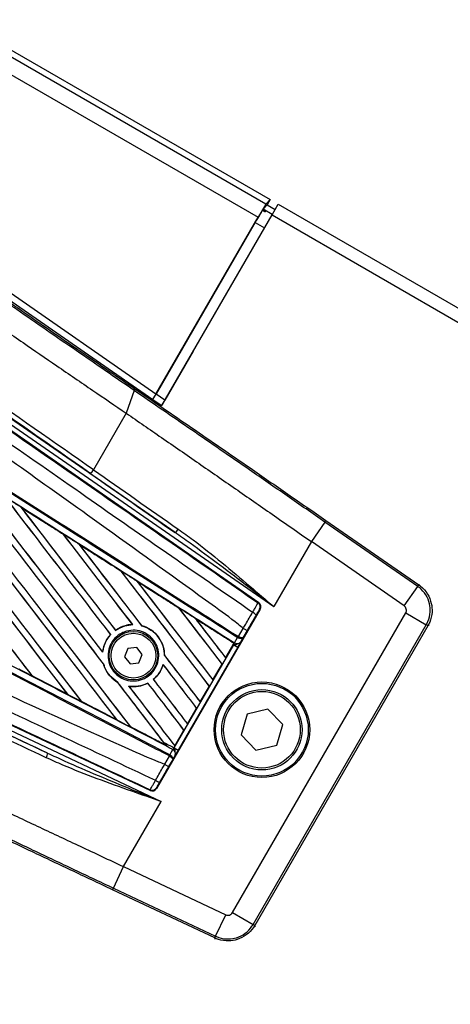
# Model space of a CAD drawing. Header units: millimetres. Extents: x 0 to 420, y 0 to 297.
# Tile 14 of 23: x 66.28 to 71.14, y 255.47 to 266.59. Entities that reach past the tile are written whole.
import ezdxf

# ---------------------------------------------------------------- set-up
doc = ezdxf.new("R2010")
doc.units = ezdxf.units.MM

msp = doc.modelspace()

# ---------------------------------------------------------------- linework, layer by layer
at = {"color": 7, "linetype": 'Continuous', "lineweight": 25}
for p, q in [((69.05968, 264.51042), (65.55579, 266.53339)), ((65.58938, 266.59158), (69.10782, 264.56021)), ((65.46866, 266.38249), (68.97128, 264.36025)), ((69.07292, 264.49978), (69.02653, 264.45179)), ((69.05968, 264.51042), (69.10782, 264.56021)), ((69.10782, 264.56021), (69.07292, 264.49978)), ((69.07292, 264.49978), (69.16315, 264.44768)), ((69.1283, 264.38732), (69.19804, 264.50812)), ((69.19804, 264.50812), (212.34401, 181.86275)), ((67.88494, 262.23376), (69.1283, 264.38732)), ((69.02419, 264.44884), (69.01883, 264.43955)), ((69.01883, 264.43955), (69.04929, 264.42196)), ((69.02419, 264.44884), (69.05465, 264.43125)), ((69.13077, 264.39161), (69.02653, 264.45179)), ((69.05465, 264.43125), (69.04929, 264.42196)), ((69.1283, 264.38732), (212.27427, 181.74196)), ((67.81899, 262.36441), (68.97128, 264.36025)), ((68.93814, 264.30162), (67.8201, 262.36512)), ((68.93814, 264.30162), (69.04365, 264.2407)), ((66.05941, 263.5002), (67.78351, 262.30415)), ((67.81899, 262.36441), (66.09678, 263.55914)), ((68.23902, 262.84949), (67.91954, 262.29613)), ((68.24008, 262.84888), (68.23902, 262.84949)), ((65.56946, 262.37992), (68.97769, 260.00939)), ((68.03383, 260.80057), (65.71993, 262.40578)), ((67.57438, 262.40409), (67.48411, 262.14765)), ((65.69012, 262.36281), (69.1476, 259.96427)), ((67.78351, 262.30415), (67.78462, 262.30486)), ((67.78462, 262.30486), (67.88507, 262.23518)), ((67.91954, 262.29613), (67.8201, 262.36512)), ((67.9206, 262.29552), (67.91954, 262.29613)), ((67.48411, 262.14765), (67.11505, 261.50842)), ((67.88507, 262.23518), (67.88616, 262.23588)), ((67.89116, 262.24507), (67.88963, 262.24596)), ((67.89116, 262.24507), (67.89116, 262.24508)), ((66.29243, 261.08902), (66.29209, 261.08943)), ((66.77426, 260.78136), (66.29243, 261.08902)), ((66.29243, 261.08902), (66.29416, 261.08724)), ((69.73683, 260.93693), (70.78408, 260.21043)), ((69.7247, 260.91944), (69.57191, 260.69919)), ((70.77168, 260.19312), (69.7247, 260.91944)), ((66.77388, 260.7819), (66.77426, 260.78136)), ((66.77457, 260.7805), (66.77426, 260.78136)), ((66.94847, 260.67009), (66.94788, 260.67081)), ((66.94847, 260.67009), (66.95015, 260.66836)), ((69.57191, 260.69919), (69.1476, 259.96427)), ((70.61889, 259.97287), (69.57191, 260.69919)), ((67.42861, 260.3627), (67.42832, 260.36354)), ((67.60506, 260.25059), (67.60668, 260.24892)), ((70.61889, 259.97287), (70.77168, 260.19312)), ((70.78408, 260.21043), (70.7842, 260.21034)), ((70.7842, 260.21034), (70.79741, 260.2133)), ((68.99415, 259.93569), (67.82521, 257.91104)), ((68.08275, 259.94464), (68.08247, 259.94544)), ((68.97046, 260.00778), (68.97769, 260.00939)), ((68.99415, 259.93569), (68.98692, 259.93408)), ((68.69984, 259.55065), (68.26219, 259.83053)), ((68.26219, 259.83053), (68.26376, 259.82892)), ((68.68271, 256.50957), (70.6366, 259.89381)), ((70.6366, 259.89381), (70.86875, 259.75978)), ((67.55531, 259.76178), (67.55614, 259.76119)), ((67.65594, 259.74922), (67.65581, 259.74989)), ((68.7501, 259.62579), (68.80385, 259.71888)), ((68.80385, 259.71888), (68.80389, 259.71885)), ((68.91486, 256.37555), (70.86875, 259.75978)), ((70.88734, 259.74941), (68.93313, 256.36463)), ((70.88741, 259.74954), (70.88734, 259.74941)), ((70.90063, 259.7525), (70.88741, 259.74954)), ((67.75316, 257.88844), (63.99611, 259.6548)), ((67.30751, 259.64955), (67.3081, 259.64928)), ((67.36204, 259.69662), (67.36192, 259.69728)), ((68.70662, 259.55622), (68.73968, 259.61467)), ((68.73968, 259.61467), (68.74277, 259.61298)), ((68.74819, 259.62688), (68.7501, 259.62579)), ((68.80073, 259.61321), (68.77273, 259.56371)), ((68.8472, 259.6937), (68.80073, 259.61321)), ((66.59605, 258.31026), (64.04894, 259.51155)), ((64.07125, 259.55885), (67.87719, 257.76385)), ((67.50311, 259.4913), (67.46455, 259.39831)), ((67.60291, 259.5044), (67.50311, 259.4913)), ((67.66416, 259.42451), (67.60291, 259.5044)), ((68.0257, 258.3696), (68.69727, 259.53279)), ((68.74068, 259.50772), (68.06911, 258.34453)), ((68.69938, 259.55035), (68.60435, 259.38577)), ((68.60439, 259.38522), (68.69165, 259.53636)), ((68.69165, 259.53636), (68.70044, 259.55159)), ((68.69727, 259.53279), (68.69165, 259.53636)), ((68.69727, 259.53279), (68.74068, 259.50772)), ((68.69938, 259.55035), (68.69984, 259.55065)), ((68.70044, 259.55159), (68.69984, 259.55065)), ((68.70302, 259.55591), (68.70413, 259.5578)), ((68.70413, 259.5578), (68.70662, 259.55622)), ((67.21687, 259.45046), (67.21639, 259.45159)), ((67.46455, 259.39831), (67.52579, 259.31843)), ((67.6256, 259.33153), (67.66416, 259.42451)), ((67.91558, 259.41186), (67.91496, 259.41215)), ((68.60435, 259.38577), (68.60439, 259.38522)), ((67.22603, 259.32028), (67.2268, 259.31978)), ((67.52579, 259.31843), (67.6256, 259.33153)), ((67.90055, 259.31169), (67.9009, 259.31073)), ((68.56419, 259.31621), (68.46092, 259.13734)), ((68.46096, 259.13679), (68.56456, 259.31623)), ((68.56456, 259.31623), (68.56419, 259.31621)), ((66.41814, 259.18477), (66.41793, 259.1855)), ((66.41859, 259.18414), (66.41814, 259.18477)), ((66.82474, 258.97326), (66.41859, 259.18414)), ((67.38864, 259.10856), (67.38892, 259.10769)), ((67.51416, 259.06407), (67.51319, 259.06483)), ((67.72796, 259.10133), (67.72806, 259.10069)), ((67.78906, 259.14142), (67.78845, 259.14171)), ((68.42076, 259.06778), (68.31749, 258.88891)), ((68.31753, 258.88836), (68.42113, 259.0678)), ((68.42113, 259.0678), (68.42076, 259.06778)), ((68.46092, 259.13734), (68.46096, 259.13679)), ((66.82263, 258.97551), (66.82396, 258.97421)), ((66.97405, 258.89635), (66.97384, 258.89706)), ((68.27733, 258.81935), (68.17406, 258.64049)), ((68.1741, 258.63994), (68.2777, 258.81938)), ((68.2777, 258.81938), (68.27733, 258.81935)), ((68.31749, 258.88891), (68.31753, 258.88836)), ((68.84648, 258.74865), (68.77939, 258.51655)), ((69.08102, 258.80659), (68.84648, 258.74865)), ((69.24848, 258.63245), (69.08102, 258.80659)), ((67.37658, 258.68818), (67.37787, 258.68692)), ((67.52991, 258.60809), (67.52971, 258.60877)), ((67.52991, 258.60809), (67.93149, 258.39991)), ((68.17406, 258.64049), (68.1741, 258.63994)), ((69.18139, 258.40035), (69.24848, 258.63245)), ((68.1339, 258.57093), (68.03064, 258.39206)), ((68.03067, 258.39151), (68.13427, 258.57095)), ((68.13427, 258.57095), (68.1339, 258.57093)), ((68.77939, 258.51655), (68.94685, 258.3424)), ((67.93024, 258.40112), (67.93149, 258.39991)), ((67.94353, 258.38444), (67.94055, 258.3883)), ((68.0257, 258.3696), (68.06911, 258.34453)), ((68.03064, 258.39206), (68.03067, 258.39151)), ((68.94685, 258.3424), (69.18139, 258.40035)), ((67.91783, 258.18425), (67.97158, 258.27734)), ((67.97158, 258.27734), (67.96967, 258.27844)), ((67.97599, 258.29192), (68.01008, 258.34978)), ((67.97599, 258.29192), (67.979, 258.29009)), ((68.03665, 258.28878), (68.00778, 258.23978)), ((67.91787, 258.18423), (67.91783, 258.18425)), ((68.00778, 258.23978), (67.96131, 258.15929)), ((67.75316, 257.88844), (67.75094, 257.89551)), ((67.823, 257.9181), (67.82521, 257.91104)), ((67.45288, 257.02894), (67.87719, 257.76385)), ((67.33854, 256.78649), (67.45288, 257.02894)), ((67.45288, 257.02894), (68.60539, 256.48538)), ((68.48225, 256.22355), (67.32945, 256.76724)), ((67.33854, 256.78649), (68.49104, 256.24293)), ((68.49104, 256.24293), (68.60539, 256.48538)), ((68.68271, 256.50957), (68.91486, 256.37555)), ((68.93313, 256.36463), (68.93306, 256.3645)), ((68.93306, 256.3645), (68.93711, 256.35157)), ((68.48238, 256.22348), (68.48225, 256.22355)), ((68.48643, 256.21056), (68.48238, 256.22348))]:
    msp.add_line(p, q, dxfattribs=at)
for centre, radius in [((67.56435, 259.41141), 0.27378), ((67.56435, 259.41141), 0.25282), ((69.01393, 258.5745), 0.53915), ((69.01393, 258.5745), 0.52307), ((69.01393, 258.5745), 0.45333), ((69.01393, 258.5745), 0.43241)]:
    msp.add_circle(centre, radius, dxfattribs=at)
for centre, radius, start, end in [((67.05721, 261.53384), 0.06318, 284.312402, 336.281448), ((67.98155, 260.88604), 0.10019, 301.455562, 332.427057), ((68.9386, 259.96197), 0.0558, 330.004605, 55.17567), ((68.85342, 259.78151), 0.12971, 42.682423, 64.906811), ((68.61627, 259.70978), 0.15581, 322.381461, 327.856759), ((68.61245, 259.69609), 0.15457, 327.472223, 332.944029), ((68.73555, 259.59632), 0.04945, 234.186936, 318.746154), ((66.49589, 258.3128), 0.10019, 327.572943, 358.544438), ((67.83192, 258.35125), 0.15581, 332.143241, 337.618539), ((67.84186, 258.3614), 0.15457, 327.055971, 332.527777), ((67.98982, 258.30467), 0.04945, 341.253846, 65.813064), ((67.88838, 258.11), 0.12971, 235.093189, 257.317577), ((67.77468, 257.946), 0.0558, 244.82433, 329.995395)]:
    msp.add_arc(centre, radius, start, end, dxfattribs=at)
for centre, major_axis, ratio, start_param, end_param in [((68.9726, 264.35949), (0.08718, 0.151), 0.00872687, 0.03490659, 1.57079633), ((68.93945, 264.30086), (0.08718, 0.151), 0.00872687, 0.41151685, 1.57079633), ((68.93945, 264.30086), (0.08718, 0.151), 0.00872687, 0.03490659, 0.22452584), ((65.45062, 262.45656), (5.70694, -3.95925), 0.01739508, 1.29465863, 1.53429149), ((65.48043, 262.49954), (5.75224, -3.98541), 0.01726639, 1.29463716, 1.53427002), ((64.02621, 263.59273), (-39.41894, 51.37462), 0.00806248, 1.58894731, 1.65616983), ((64.02621, 263.59273), (-39.39596, 51.34468), 0.00806248, 1.58899891, 1.65619031), ((67.81848, 262.36476), (0.03499, 0.06061), 0.00869689, 3.15832324, 4.71166627), ((67.8196, 262.36547), (0.03499, 0.06061), 0.00869689, 3.15832324, 4.71166627), ((67.91804, 262.29718), (0.03499, 0.06061), 0.02609586, 3.72095893, 4.7102191), ((67.92005, 262.29578), (0.03499, 0.06061), 0.00869689, 3.15832324, 3.72633467), ((63.56762, 262.79843), (-39.41894, 51.37462), 0.00806248, 4.62606117, 4.69130818), ((63.56762, 262.79843), (-39.39596, 51.34468), 0.00806248, 4.62606645, 4.69128033), ((64.16964, 263.84116), (-39.41894, 51.37462), 0.00806248, 1.60190969, 1.66667492), ((64.16964, 263.84116), (-39.39596, 51.34468), 0.00806248, 1.60196957, 1.66669257), ((63.71105, 263.04686), (-39.41894, 51.37462), 0.00806248, 4.63359335, 4.67835449), ((63.71105, 263.04686), (-39.39596, 51.34468), 0.00806248, 4.63356064, 4.67831786), ((64.31307, 264.08959), (-39.41894, 51.37462), 0.00806248, 1.61488819, 1.65503167), ((64.31307, 264.08959), (-39.39596, 51.34468), 0.00806248, 1.61495719, 1.65506242), ((69.28057, 260.19457), (7.61665, -5.28942), 0.01749218, 4.43626759, 4.56498192), ((69.25076, 260.1516), (7.66196, -5.31557), 0.01739508, 4.43625128, 4.56496561), ((63.42419, 262.55), (-39.41894, 51.37462), 0.00806248, 4.6365269, 4.67925274), ((63.42419, 262.55), (-39.39596, 51.34468), 0.00806248, 4.63653016, 4.67910453), ((63.85448, 263.29528), (-39.41894, 51.37462), 0.00806248, 4.63517555, 4.66539212), ((63.85448, 263.29528), (-39.39596, 51.34468), 0.00806248, 4.63513921, 4.66534545), ((64.4565, 264.33801), (-39.41894, 51.37462), 0.00806248, 1.62788443, 1.65507595), ((64.4565, 264.33801), (-39.39596, 51.34468), 0.00806248, 1.62796403, 1.65511593), ((63.05695, 261.91392), (50.47449, -32.15674), 0.01743844, 1.50819, 1.51773006), ((63.88278, 263.34431), (-39.41894, 51.37462), 0.00806248, 1.61370141, 1.64567451), ((63.88278, 263.34431), (-39.39596, 51.34468), 0.00806248, 1.61373465, 1.64569517), ((63.99791, 263.54371), (-39.41894, 51.37462), 0.00806248, 4.63251123, 4.65241966), ((63.99791, 263.54371), (-39.39596, 51.34468), 0.00806248, 4.63247968, 4.65236088), ((64.59993, 264.58644), (-39.41894, 51.37462), 0.00806248, 1.64089984, 1.65890382), ((64.59993, 264.58644), (-39.39596, 51.34468), 0.00806248, 1.64099241, 1.65894594), ((63.05695, 261.91392), (50.47449, -32.15674), 0.01743844, 1.49519105, 1.50470169), ((64.14134, 263.79214), (-39.41894, 51.37462), 0.00806248, 4.61411597, 4.6394359), ((64.14134, 263.79214), (-39.39596, 51.34468), 0.00806248, 4.61406164, 4.63936192), ((64.74336, 264.83487), (-39.41894, 51.37462), 0.00806248, 1.65393563, 1.675749), ((64.74336, 264.83487), (-39.39596, 51.34468), 0.00806248, 1.65404464, 1.67580333), ((63.05695, 261.91392), (50.47449, -32.15674), 0.01743844, 1.48217545, 1.49164946), ((64.28477, 264.04057), (-39.41894, 51.37462), 0.00806248, 4.61411597, 4.62643992), ((64.28477, 264.04057), (-39.39596, 51.34468), 0.00806248, 4.61406164, 4.62634633), ((68.94582, 259.96359), (0.05446, 0.01216), 0.99992975, 5.53988218, 7.02648844), ((64.88679, 265.0833), (-39.41894, 51.37462), 0.00806248, 1.66699272, 1.675749), ((64.88679, 265.0833), (-39.39596, 51.34468), 0.00806248, 1.66712309, 1.67580333), ((63.05695, 261.91392), (50.47449, -32.15674), 0.01743844, 1.46989076, 1.47857101), ((64.59993, 264.58644), (-39.41894, 51.37462), 0.00806248, 1.66549614, 1.675749), ((64.59993, 264.58644), (-39.39596, 51.34468), 0.00806248, 1.66556097, 1.67580333), ((63.99791, 263.54371), (-39.41894, 51.37462), 0.00806248, 4.61411597, 4.62373525), ((63.99791, 263.54371), (-39.39596, 51.34468), 0.00806248, 4.61406164, 4.62366823), ((63.14341, 262.06369), (53.08579, -27.63382), 0.01743844, 4.78318638, 4.79082603), ((63.71105, 263.04686), (-39.41894, 51.37462), 0.00806248, 4.61623645, 4.62947058), ((63.71105, 263.04686), (-39.39596, 51.34468), 0.00806248, 4.61559935, 4.62940873), ((64.31307, 264.08959), (-39.41894, 51.37462), 0.00806248, 1.66257104, 1.675749), ((64.31307, 264.08959), (-39.39596, 51.34468), 0.00806248, 1.66264325, 1.67580333), ((63.85448, 263.29528), (-39.41894, 51.37462), 0.00806248, 4.61411597, 4.62447862), ((63.85448, 263.29528), (-39.39596, 51.34468), 0.00806248, 4.61406164, 4.6244184), ((64.4565, 264.33801), (-39.41894, 51.37462), 0.00806248, 1.66592676, 1.675749), ((64.4565, 264.33801), (-39.39596, 51.34468), 0.00806248, 1.66599174, 1.67580333), ((63.14341, 262.06369), (53.08579, -27.63382), 0.01743844, 4.79368152, 4.80128973), ((67.74422, 257.53355), (8.3891, -3.95151), 0.01749218, 1.71820339, 1.84691772), ((67.76653, 257.58085), (8.4344, -3.97766), 0.01739508, 1.71821969, 1.84693402), ((63.14341, 262.06369), (53.08579, -27.63382), 0.01743844, 4.80418378, 4.81175683), ((63.71105, 263.04686), (-39.41894, 51.37462), 0.00806248, 4.61558889, 4.61623645), ((67.77689, 257.93894), (0.0167, -0.05324), 0.99992975, 5.53988218, 7.02648844)]:
    msp.add_ellipse(centre, major_axis=major_axis, ratio=ratio, start_param=start_param, end_param=end_param, dxfattribs=at)
for points, knots in [([(66.04825, 263.4826), (66.11832, 263.43401), (66.29931, 263.30848), (66.59144, 263.10633), (66.9226, 262.87767), (67.25167, 262.65096), (67.46724, 262.50288), (67.57523, 262.42871)], [0, 0, 0, 0, 0.136149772, 0.35171846, 0.568078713, 0.78364299, 1, 1, 1, 1]), ([(68.90843, 259.89898), (68.26037, 260.34725), (67.27265, 261.03048), (65.94859, 261.96304), (64.91089, 262.64483), (64.27189, 263.1882), (63.90292, 263.37716), (63.90292, 263.37716)], [0, 0, 0, 0, 0.38876695, 0.59252789, 0.79628932, 0.99999932, 1, 1, 1, 1]), ([(63.97409, 263.47961), (64.3137, 263.24343), (64.99291, 262.77107), (66.01156, 262.063), (67.33863, 261.14085), (68.32383, 260.45677), (68.97046, 260.00778)], [0, 0, 0, 0, 0.203620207, 0.40724063, 0.61094774, 1, 1, 1, 1]), ([(67.57438, 262.40409), (67.466, 262.47849), (67.24882, 262.62758), (66.9177, 262.85556), (66.58365, 263.08607), (66.28947, 263.28951), (66.10684, 263.41609), (66.03639, 263.46492)], [0, 0, 0, 0, 0.21562091, 0.43203555, 0.64766207, 0.86408096, 1, 1, 1, 1]), ([(68.80385, 259.71888), (68.78544, 259.73385), (68.67183, 259.82625), (68.15473, 260.19937), (67.09322, 260.96764), (65.55318, 262.06129), (64.41222, 262.86867), (63.84139, 263.27261)], [0, 0, 0, 0, 0.01170126, 0.07220884, 0.31419353, 0.65688711, 1, 1, 1, 1]), ([(65.9029, 263.23128), (66.04165, 263.13579), (66.30828, 262.95229), (66.70994, 262.67672), (67.09975, 262.40989), (67.35826, 262.23351), (67.48411, 262.14765)], [0, 0, 0, 0, 0.26022739, 0.50007261, 0.75663822, 1, 1, 1, 1]), ([(63.58006, 262.82606), (63.64521, 262.78455), (63.97098, 262.57701), (64.55727, 262.20333), (65.33861, 261.70504), (66.11938, 261.20681), (66.76939, 260.79177), (67.41878, 260.37694), (68.0203, 259.99252), (68.49118, 259.69138), (68.70302, 259.55591)], [0, 0, 0, 0, 0.03806357, 0.19032226, 0.34258095, 0.49483966, 0.64709839, 0.72322599, 0.87548473, 1, 1, 1, 1]), ([(68.73968, 259.61467), (68.5578, 259.73053), (68.15527, 259.98695), (67.53104, 260.38459), (66.86715, 260.80749), (66.3687, 261.12501), (65.87023, 261.44254), (65.37176, 261.76007), (64.56439, 262.27437), (63.97843, 262.64763), (63.6142, 262.87964)], [0, 0, 0, 0, 0.1067875, 0.23634368, 0.36600068, 0.49568011, 0.5280685, 0.65762465, 0.78718079, 1, 1, 1, 1]), ([(63.62215, 262.89214), (63.98642, 262.6601), (64.57245, 262.28681), (65.3799, 261.77246), (65.87843, 261.45491), (66.37696, 261.13735), (66.87546, 260.8198), (67.53942, 260.39686), (68.16372, 259.99919), (68.5663, 259.74275), (68.74819, 259.62688)], [0, 0, 0, 0, 0.21281925, 0.34237541, 0.47193157, 0.50431996, 0.63399938, 0.76365637, 0.89321253, 1, 1, 1, 1]), ([(69.7247, 260.91944), (69.5827, 261.01793), (69.29829, 261.21521), (68.79489, 261.56348), (68.21627, 261.96288), (67.78835, 262.25702), (67.57438, 262.40409)], [0, 0, 0, 0, 0.19589106, 0.39236037, 0.69617779, 1, 1, 1, 1]), ([(67.57523, 262.42871), (67.7903, 262.28094), (68.22045, 261.9854), (68.80169, 261.58436), (69.30774, 261.23443), (69.59366, 261.03619), (69.73683, 260.93693)], [0, 0, 0, 0, 0.30381663, 0.60763252, 0.80352733, 1, 1, 1, 1]), ([(67.89116, 262.24507), (67.89232, 262.24703), (67.89464, 262.25095), (67.89904, 262.25843), (67.90396, 262.26684), (67.90928, 262.27598), (67.91487, 262.28562), (67.91867, 262.29219), (67.9206, 262.29552)], [0, 0, 0, 0, 0.16763724, 0.33524578, 0.50285241, 0.67045693, 0.83304315, 1, 1, 1, 1]), ([(67.48411, 262.14765), (67.61619, 262.05646), (67.88612, 261.8701), (68.29729, 261.58545), (68.71378, 261.29653), (69.13809, 261.00157), (69.42425, 260.80211), (69.57191, 260.69919)], [0, 0, 0, 0, 0.19363632, 0.39571275, 0.5934258, 0.7902057, 1, 1, 1, 1]), ([(67.94055, 258.3883), (67.73996, 258.49228), (67.26637, 258.73778), (66.6554, 259.05472), (65.97145, 259.40969), (65.28701, 259.7651), (64.46515, 260.19215), (63.64294, 260.61967), (63.02618, 260.94057), (62.68356, 261.11892), (62.61504, 261.15459)], [0, 0, 0, 0, 0.11330093, 0.26751, 0.34461273, 0.49882179, 0.65303083, 0.80723985, 0.96144886, 1, 1, 1, 1]), ([(66.29209, 261.08943), (66.2833, 261.09505), (66.23931, 261.12312), (66.18198, 261.15971), (66.13345, 261.19068), (66.12011, 261.19919)], [0, 0, 0, 0, 0.153473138, 0.767366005, 1, 1, 1, 1]), ([(67.96967, 258.27844), (67.77838, 258.37804), (67.35501, 258.59846), (66.69846, 258.94028), (66.00021, 259.30382), (65.47596, 259.57676), (64.95167, 259.84972), (64.4274, 260.12268), (63.57824, 260.56479), (62.96195, 260.88565), (62.57886, 261.0851)], [0, 0, 0, 0, 0.10678752, 0.23634366, 0.36600064, 0.49568004, 0.52806842, 0.65762457, 0.78718072, 1, 1, 1, 1]), ([(62.5857, 261.09824), (62.96875, 260.89881), (63.58498, 260.57799), (64.43406, 260.13593), (64.95828, 259.86301), (65.48251, 259.59008), (66.00672, 259.31717), (66.7049, 258.95368), (67.36138, 258.6119), (67.78472, 258.3915), (67.97599, 258.29192)], [0, 0, 0, 0, 0.21281924, 0.34237537, 0.47193151, 0.50431989, 0.6339993, 0.76365629, 0.89321246, 1, 1, 1, 1]), ([(66.29209, 261.08943), (66.38725, 261.0287), (66.51951, 260.94428), (66.68008, 260.84178), (66.74553, 260.8), (66.77388, 260.7819)], [0, 0, 0, 0, 0.5923667, 0.82339302, 1, 1, 1, 1]), ([(68.07036, 260.83966), (68.12615, 260.79959), (68.29372, 260.67924), (68.56362, 260.46282), (68.86367, 260.20925), (69.05764, 260.0419), (69.14632, 259.96538), (69.1476, 259.96427)], [0, 0, 0, 0, 0.149341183, 0.448561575, 0.747853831, 0.99634397, 1, 1, 1, 1]), ([(67.91783, 258.18425), (67.89566, 258.1927), (67.75884, 258.2449), (67.17715, 258.50616), (65.98106, 259.04132), (64.26391, 259.8282), (62.99421, 260.41261), (62.35898, 260.705)], [0, 0, 0, 0, 0.01170126, 0.07220884, 0.31419353, 0.65688711, 1, 1, 1, 1]), ([(66.94788, 260.67081), (66.93909, 260.67643), (66.89512, 260.7045), (66.83712, 260.74153), (66.78791, 260.77294), (66.77388, 260.7819)], [0, 0, 0, 0, 0.15162012, 0.75810089, 1, 1, 1, 1]), ([(69.1476, 259.96427), (69.14625, 259.96531), (69.05352, 260.03712), (68.74071, 260.27898), (68.37339, 260.56087), (68.09027, 260.76073), (68.03383, 260.80057)], [0, 0, 0, 0, 0.00366547, 0.25238832, 0.85096066, 1, 1, 1, 1]), ([(62.2992, 260.59944), (62.2992, 260.59944), (62.6743, 260.42285), (63.42491, 260.07022), (64.54997, 259.54076), (66.01463, 258.85142), (67.10122, 258.3395), (67.81415, 258.00363)], [0, 0, 0, 0, 0.000000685, 0.203710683, 0.407472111, 0.611233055, 1, 1, 1, 1]), ([(66.94788, 260.67081), (66.98153, 260.64933), (67.05834, 260.60029), (67.17999, 260.52262), (67.30625, 260.442), (67.38936, 260.38893), (67.42762, 260.36449)], [0, 0, 0, 0, 0.21038322, 0.48014391, 0.76062637, 1, 1, 1, 1]), ([(67.42832, 260.36354), (67.38043, 260.39413), (67.22054, 260.4963), (67.06055, 260.5985), (66.94847, 260.67009)], [0, 0, 0, 0, 0.29949058, 1, 1, 1, 1]), ([(67.75094, 257.89551), (67.03879, 258.23101), (65.95392, 258.74211), (64.49178, 259.4303), (63.36925, 259.95844), (62.6204, 260.31056), (62.24607, 260.48657)], [0, 0, 0, 0, 0.38905274, 0.59267292, 0.79638077, 1, 1, 1, 1]), ([(67.60407, 260.25182), (67.59528, 260.25743), (67.55134, 260.28549), (67.49253, 260.32305), (67.4425, 260.355), (67.42762, 260.36449)], [0, 0, 0, 0, 0.14942534, 0.747127, 1, 1, 1, 1]), ([(67.42762, 260.36449), (67.42788, 260.36415), (67.42824, 260.36366), (67.4283, 260.36356), (67.42832, 260.36354)], [0, 0, 0, 0, 0.6976298, 1, 1, 1, 1]), ([(67.60407, 260.25182), (67.65277, 260.22072), (67.75424, 260.15592), (67.91074, 260.05597), (68.0211, 259.98549), (68.07872, 259.94868), (68.08129, 259.94704)], [0, 0, 0, 0, 0.30606792, 0.63761228, 0.98382871, 1, 1, 1, 1]), ([(67.60506, 260.25059), (67.60493, 260.25075), (67.60474, 260.25098), (67.60423, 260.25161), (67.60407, 260.25182)], [0, 0, 0, 0, 0.67535246, 1, 1, 1, 1]), ([(68.08247, 259.94544), (68.07595, 259.94961), (67.91689, 260.05129), (67.75771, 260.15303), (67.60506, 260.25059)], [0, 0, 0, 0, 0.04096599, 1, 1, 1, 1]), ([(70.77168, 260.19312), (70.77462, 260.19728), (70.77962, 260.20437), (70.7833, 260.20944), (70.78383, 260.21011), (70.78408, 260.21043)], [0, 0, 0, 0, 0.42889799, 0.72944139, 1, 1, 1, 1]), ([(70.86874, 259.75978), (70.86875, 259.75978), (70.87567, 259.77178), (70.89821, 259.81717), (70.91693, 259.89782), (70.90846, 260.00208), (70.86884, 260.09963), (70.81414, 260.16168), (70.77829, 260.18853), (70.77168, 260.19312), (70.77168, 260.19312)], [0, 0, 0, 0, 0.000008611, 0.085513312, 0.312256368, 0.500187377, 0.72359383, 0.950340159, 0.999991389, 1, 1, 1, 1]), ([(70.7842, 260.21034), (70.79116, 260.20527), (70.82966, 260.17719), (70.88742, 260.11069), (70.92968, 260.00718), (70.93843, 259.89652), (70.91939, 259.81029), (70.8943, 259.76263), (70.88741, 259.74954)], [0, 0, 0, 0, 0.0500377, 0.27661978, 0.49981367, 0.68756021, 0.91414305, 1, 1, 1, 1]), ([(68.26061, 259.83252), (68.25183, 259.83812), (68.20793, 259.86616), (68.14816, 259.90434), (68.09716, 259.93691), (68.08129, 259.94704)], [0, 0, 0, 0, 0.14692111, 0.73460584, 1, 1, 1, 1]), ([(68.08129, 259.94704), (68.08165, 259.94656), (68.08228, 259.94572), (68.08241, 259.94553), (68.08247, 259.94544)], [0, 0, 0, 0, 0.569226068, 1, 1, 1, 1]), ([(68.90843, 259.89898), (68.91644, 259.91205), (68.93246, 259.93821), (68.95219, 259.97176), (68.96574, 259.99606), (68.97059, 260.00623), (68.97049, 260.00746), (68.97046, 260.00778)], [0, 0, 0, 0, 0.22968814, 0.45959689, 0.68877935, 0.91808895, 1, 1, 1, 1]), ([(68.98692, 259.93408), (68.98682, 259.93397), (68.98645, 259.93354), (68.98295, 259.92785), (68.97445, 259.91352), (68.96264, 259.89336), (68.95339, 259.87741), (68.94877, 259.86944)], [0, 0, 0, 0, 0.08210774, 0.31165455, 0.54070711, 0.77036972, 1, 1, 1, 1]), ([(70.6366, 259.89381), (70.63962, 259.90064), (70.64565, 259.9143), (70.64439, 259.93707), (70.63582, 259.95819), (70.62453, 259.96798), (70.61889, 259.97287)], [0, 0, 0, 0, 0.25000865, 0.5, 0.74999135, 1, 1, 1, 1]), ([(68.26061, 259.83252), (68.31611, 259.79707), (68.43488, 259.72121), (68.58148, 259.62757), (68.67258, 259.56938), (68.70044, 259.55159)], [0, 0, 0, 0, 0.37841711, 0.80985914, 1, 1, 1, 1]), ([(68.26219, 259.83053), (68.26204, 259.83072), (68.26175, 259.83106), (68.26096, 259.83207), (68.26061, 259.83252)], [0, 0, 0, 0, 0.55480922, 1, 1, 1, 1]), ([(68.80389, 259.71885), (68.81309, 259.73473), (68.84798, 259.79487), (68.8828, 259.85484), (68.90843, 259.89898)], [0, 0, 0, 0, 0.26388418, 1, 1, 1, 1]), ([(68.94877, 259.86944), (68.92385, 259.82635), (68.89002, 259.76785), (68.85613, 259.70916), (68.8472, 259.6937)], [0, 0, 0, 0, 0.73657409, 1, 1, 1, 1]), ([(67.55531, 259.76178), (67.55142, 259.76163), (67.5227, 259.76054), (67.45529, 259.74903), (67.39523, 259.72079), (67.36256, 259.69773), (67.36192, 259.69728)], [0, 0, 0, 0, 0.05665864, 0.41860581, 0.98857398, 1, 1, 1, 1]), ([(67.36204, 259.69662), (67.39603, 259.7166), (67.45643, 259.7521), (67.52581, 259.75842), (67.55614, 259.76119)], [0, 0, 0, 0, 0.562836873, 1, 1, 1, 1]), ([(67.91558, 259.41186), (67.91286, 259.44431), (67.90685, 259.51608), (67.85597, 259.61791), (67.77175, 259.70272), (67.69742, 259.73848), (67.65762, 259.7494), (67.65581, 259.74989)], [0, 0, 0, 0, 0.212490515, 0.469956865, 0.728459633, 0.987664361, 1, 1, 1, 1]), ([(67.65594, 259.74922), (67.69297, 259.73524), (67.76719, 259.70722), (67.85227, 259.62145), (67.90555, 259.51944), (67.91199, 259.44601), (67.91496, 259.41215)], [0, 0, 0, 0, 0.258615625, 0.518254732, 0.777865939, 1, 1, 1, 1]), ([(68.8472, 259.6937), (68.84714, 259.69374), (68.84685, 259.69393), (68.84315, 259.6961), (68.83347, 259.70174), (68.81993, 259.70958), (68.80924, 259.71576), (68.80389, 259.71885)], [0, 0, 0, 0, 0.07160669, 0.30681144, 0.53787451, 0.76893725, 1, 1, 1, 1]), ([(70.88734, 259.74941), (70.88697, 259.74959), (70.88603, 259.75005), (70.87967, 259.75358), (70.87193, 259.75797), (70.86875, 259.75978)], [0, 0, 0, 0, 0.270558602, 0.699456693, 1, 1, 1, 1]), ([(67.30751, 259.64955), (67.29812, 259.63858), (67.26325, 259.59789), (67.22965, 259.52978), (67.21974, 259.47137), (67.21639, 259.45159)], [0, 0, 0, 0, 0.19606917, 0.72772298, 1, 1, 1, 1]), ([(67.21687, 259.45046), (67.22454, 259.48875), (67.23928, 259.56232), (67.28579, 259.62109), (67.3081, 259.64928)], [0, 0, 0, 0, 0.52038905, 1, 1, 1, 1]), ([(67.48796, 259.68743), (67.51988, 259.69293), (67.58371, 259.70394), (67.67946, 259.67903), (67.76161, 259.62612), (67.82162, 259.54821), (67.85234, 259.45495), (67.85036, 259.35687), (67.81609, 259.26523), (67.75361, 259.19022), (67.66997, 259.14006), (67.5744, 259.12027), (67.47745, 259.13319), (67.39003, 259.17759), (67.32219, 259.24861), (67.28179, 259.33817), (67.27343, 259.43589), (67.29786, 259.53081), (67.35224, 259.61166), (67.42014, 259.66413), (67.46917, 259.68097), (67.48796, 259.68743)], [0, 0, 0, 0, 0.05380404, 0.10760312, 0.16151831, 0.21550142, 0.26942201, 0.32316797, 0.37670505, 0.43010079, 0.48349336, 0.5370217, 0.59075653, 0.64466936, 0.69865246, 0.75257487, 0.80634185, 0.85992939, 0.91338519, 0.9668046, 1, 1, 1, 1]), ([(68.80073, 259.61321), (68.8007, 259.61315), (68.79984, 259.61173), (68.7966, 259.60793), (68.78828, 259.60388), (68.77467, 259.60305), (68.75896, 259.60584), (68.74819, 259.61059), (68.74277, 259.61298)], [0, 0, 0, 0, 0.00531559, 0.11769986, 0.35085354, 0.57006789, 0.78357989, 1, 1, 1, 1]), ([(68.80073, 259.61321), (68.80071, 259.61318), (68.80028, 259.61249), (68.79827, 259.61084), (68.79188, 259.61016), (68.78015, 259.61263), (68.76582, 259.6178), (68.75536, 259.62311), (68.7501, 259.62579)], [0, 0, 0, 0, 0.00531559, 0.11769986, 0.35085354, 0.57006788, 0.78357989, 1, 1, 1, 1]), ([(68.69165, 259.53636), (68.69395, 259.54033), (68.69821, 259.54769), (68.70221, 259.55453), (68.70388, 259.55737), (68.70413, 259.5578)], [0, 0, 0, 0, 0.49797232, 0.9247743, 1, 1, 1, 1]), ([(68.69727, 259.53279), (68.69756, 259.53339), (68.69959, 259.53757), (68.70339, 259.54619), (68.70549, 259.5527), (68.70662, 259.55622)], [0, 0, 0, 0, 0.07186819, 0.49878626, 1, 1, 1, 1]), ([(68.69727, 259.53279), (68.6974, 259.53281), (68.70262, 259.53359), (68.71568, 259.53564), (68.72816, 259.5396), (68.73572, 259.542)], [0, 0, 0, 0, 0.00994165, 0.40018147, 1, 1, 1, 1]), ([(68.70302, 259.55591), (68.70227, 259.55464), (68.7012, 259.55284), (68.70061, 259.55187), (68.70044, 259.55159)], [0, 0, 0, 0, 0.70818075, 1, 1, 1, 1]), ([(68.77273, 259.56371), (68.76812, 259.55559), (68.75952, 259.54045), (68.74751, 259.51957), (68.74154, 259.50922), (68.74068, 259.50772)], [0, 0, 0, 0, 0.49750776, 0.92718669, 1, 1, 1, 1]), ([(66.27028, 259.26115), (66.27954, 259.25635), (66.32898, 259.23067), (66.37842, 259.205), (66.41859, 259.18414)], [0, 0, 0, 0, 0.18724119, 1, 1, 1, 1]), ([(67.22603, 259.32028), (67.23029, 259.30656), (67.24619, 259.2554), (67.29511, 259.17471), (67.35806, 259.12974), (67.38892, 259.10769)], [0, 0, 0, 0, 0.15738248, 0.58682917, 1, 1, 1, 1]), ([(67.38864, 259.10856), (67.35673, 259.13161), (67.2927, 259.17786), (67.24549, 259.25886), (67.23037, 259.30812), (67.2268, 259.31978)], [0, 0, 0, 0, 0.43145696, 0.86546205, 1, 1, 1, 1]), ([(67.90055, 259.31169), (67.88629, 259.27529), (67.86089, 259.21042), (67.81055, 259.16267), (67.78845, 259.14171)], [0, 0, 0, 0, 0.56102331, 1, 1, 1, 1]), ([(67.78906, 259.14142), (67.8019, 259.15313), (67.84369, 259.19123), (67.88097, 259.25109), (67.89714, 259.29947), (67.9009, 259.31073)], [0, 0, 0, 0, 0.25398407, 0.82643216, 1, 1, 1, 1]), ([(66.41814, 259.18477), (66.45224, 259.16708), (66.58755, 259.09686), (66.7228, 259.02669), (66.82396, 258.97421)], [0, 0, 0, 0, 0.25203707, 1, 1, 1, 1]), ([(67.72796, 259.10133), (67.69144, 259.08598), (67.62248, 259.05699), (67.54816, 259.06232), (67.51319, 259.06483)], [0, 0, 0, 0, 0.52954166, 1, 1, 1, 1]), ([(67.51416, 259.06407), (67.55083, 259.06169), (67.62495, 259.05686), (67.69345, 259.08598), (67.72806, 259.10069)], [0, 0, 0, 0, 0.49473155, 1, 1, 1, 1]), ([(66.82396, 258.97421), (66.82407, 258.97408), (66.82422, 258.97391), (66.82463, 258.97339), (66.82474, 258.97326)], [0, 0, 0, 0, 0.74866605, 1, 1, 1, 1]), ([(66.82474, 258.97326), (66.83399, 258.96845), (66.884, 258.94249), (66.93401, 258.91653), (66.97476, 258.89537)], [0, 0, 0, 0, 0.18503, 1, 1, 1, 1]), ([(66.97476, 258.89537), (66.97449, 258.89573), (66.97411, 258.89624), (66.97406, 258.89633), (66.97405, 258.89635)], [0, 0, 0, 0, 0.69734975, 1, 1, 1, 1]), ([(66.97405, 258.89635), (67.09616, 258.83302), (67.23079, 258.76319), (67.36536, 258.69341), (67.37787, 258.68692)], [0, 0, 0, 0, 0.90702251, 1, 1, 1, 1]), ([(67.37901, 258.68551), (67.31849, 258.71692), (67.18377, 258.78686), (67.04899, 258.85683), (66.97476, 258.89537)], [0, 0, 0, 0, 0.44921287, 1, 1, 1, 1]), ([(67.37787, 258.68692), (67.37799, 258.68678), (67.37818, 258.68656), (67.37878, 258.6858), (67.37901, 258.68551)], [0, 0, 0, 0, 0.615701, 1, 1, 1, 1]), ([(67.37901, 258.68551), (67.38826, 258.68071), (67.4345, 258.6567), (67.48515, 258.63041), (67.52656, 258.60892), (67.53098, 258.60662)], [0, 0, 0, 0, 0.182548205, 0.912741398, 1, 1, 1, 1]), ([(67.53098, 258.60662), (67.53064, 258.60708), (67.53005, 258.60787), (67.52995, 258.60802), (67.52991, 258.60809)], [0, 0, 0, 0, 0.576987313, 1, 1, 1, 1]), ([(67.93312, 258.39788), (67.88514, 258.42278), (67.75114, 258.49234), (67.61706, 258.56194), (67.53098, 258.60662)], [0, 0, 0, 0, 0.35797552, 1, 1, 1, 1]), ([(67.90773, 258.43101), (67.94024, 258.41409), (67.97956, 258.39362), (68.01888, 258.37315), (68.0257, 258.3696)], [0, 0, 0, 0, 0.82656383, 1, 1, 1, 1]), ([(67.94353, 258.38444), (67.93568, 258.39462), (67.92381, 258.41003), (67.91181, 258.4257), (67.90773, 258.43101)], [0, 0, 0, 0, 0.66087316, 1, 1, 1, 1]), ([(67.93149, 258.39991), (67.93162, 258.39976), (67.93186, 258.39947), (67.93271, 258.3984), (67.93312, 258.39788)], [0, 0, 0, 0, 0.517453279, 1, 1, 1, 1]), ([(67.93312, 258.39788), (67.93438, 258.39626), (67.93661, 258.3934), (67.93935, 258.38984), (67.94055, 258.3883)], [0, 0, 0, 0, 0.567055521, 1, 1, 1, 1]), ([(68.01008, 258.34978), (68.00496, 258.35245), (67.98277, 258.364), (67.96059, 258.37555), (67.94353, 258.38444)], [0, 0, 0, 0, 0.23100102, 1, 1, 1, 1]), ([(68.01008, 258.34978), (68.01044, 258.35016), (68.0128, 258.35262), (68.01762, 258.3583), (68.0227, 258.36517), (68.02529, 258.36899), (68.0257, 258.3696)], [0, 0, 0, 0, 0.07710683, 0.50531813, 0.92152329, 1, 1, 1, 1]), ([(68.03695, 258.33169), (68.03524, 258.33944), (68.03243, 258.35223), (68.02768, 258.36456), (68.02575, 258.36947), (68.0257, 258.3696)], [0, 0, 0, 0, 0.59981853, 0.99005835, 1, 1, 1, 1]), ([(67.87719, 257.76385), (67.87559, 257.76441), (67.76498, 257.80295), (67.52307, 257.88725), (67.15344, 258.02033), (66.83107, 258.14586), (66.64305, 258.2308), (66.58046, 258.25908)], [0, 0, 0, 0, 0.00365603, 0.252146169, 0.551438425, 0.850658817, 1, 1, 1, 1]), ([(66.59605, 258.31026), (66.65877, 258.2813), (66.97341, 258.13604), (67.4012, 257.95888), (67.76706, 257.80891), (67.87561, 257.7645), (67.87719, 257.76385)], [0, 0, 0, 0, 0.14903934, 0.74761168, 0.99633453, 1, 1, 1, 1]), ([(67.97158, 258.27734), (67.97652, 258.27412), (67.98635, 258.26772), (67.99799, 258.25789), (68.006, 258.24898), (68.0086, 258.2431), (68.00818, 258.24054), (68.0078, 258.23981), (68.00778, 258.23978)], [0, 0, 0, 0, 0.21642011, 0.429932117, 0.649146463, 0.88230014, 0.994684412, 1, 1, 1, 1]), ([(67.979, 258.29009), (67.98378, 258.28659), (67.99328, 258.27964), (68.00355, 258.26743), (68.00964, 258.25523), (68.01029, 258.246), (68.00862, 258.24129), (68.00782, 258.23984), (68.00778, 258.23978)], [0, 0, 0, 0, 0.21642011, 0.42993211, 0.64914646, 0.88230014, 0.99468441, 1, 1, 1, 1]), ([(68.06911, 258.34453), (68.06315, 258.33423), (68.05208, 258.3151), (68.04166, 258.2973), (68.03731, 258.2899), (68.03665, 258.28878)], [0, 0, 0, 0, 0.49771229, 0.92377816, 1, 1, 1, 1]), ([(67.81415, 258.00363), (67.83956, 258.04789), (67.87408, 258.10803), (67.90873, 258.16832), (67.91787, 258.18423)], [0, 0, 0, 0, 0.73611582, 1, 1, 1, 1]), ([(67.96131, 258.15929), (67.95239, 258.14383), (67.91851, 258.08514), (67.88476, 258.02658), (67.8599, 257.98346)], [0, 0, 0, 0, 0.26342591, 1, 1, 1, 1]), ([(67.91787, 258.18423), (67.92322, 258.18114), (67.93392, 258.17497), (67.94748, 258.16717), (67.9572, 258.1616), (67.96094, 258.15948), (67.96124, 258.15933), (67.96131, 258.15929)], [0, 0, 0, 0, 0.23106275, 0.46212549, 0.69318856, 0.92839331, 1, 1, 1, 1]), ([(65.15458, 258.1128), (65.2996, 258.044), (65.59595, 257.90341), (66.04805, 257.68965), (66.50651, 257.47343), (66.97411, 257.25344), (67.28992, 257.10535), (67.45288, 257.02894)], [0, 0, 0, 0, 0.19363632, 0.39571275, 0.5934258, 0.7902057, 1, 1, 1, 1]), ([(67.75094, 257.89551), (67.75222, 257.89675), (67.7548, 257.89922), (67.76758, 257.92007), (67.78529, 257.95091), (67.80192, 257.981), (67.81168, 257.99906), (67.81415, 258.00363)], [0, 0, 0, 0, 0.231089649, 0.4626691, 0.693031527, 0.922273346, 1, 1, 1, 1]), ([(67.8599, 257.98346), (67.85834, 257.98075), (67.85219, 257.97007), (67.84192, 257.95214), (67.83139, 257.93357), (67.82428, 257.92081), (67.82342, 257.919), (67.823, 257.9181)], [0, 0, 0, 0, 0.07774703, 0.30683638, 0.53695653, 0.76850921, 1, 1, 1, 1]), ([(67.32945, 256.76724), (67.17237, 256.84138), (66.85773, 256.98988), (66.30165, 257.25316), (65.66328, 257.55622), (65.19226, 257.78097), (64.95675, 257.89334)], [0, 0, 0, 0, 0.19589513, 0.39236848, 0.6961873, 1, 1, 1, 1]), ([(64.97764, 257.90639), (65.21199, 257.79463), (65.68068, 257.57111), (66.31542, 257.26993), (66.86872, 257.0081), (67.18178, 256.86043), (67.33854, 256.78649)], [0, 0, 0, 0, 0.30382221, 0.60763963, 0.80353087, 1, 1, 1, 1]), ([(68.60539, 256.48538), (68.61245, 256.48294), (68.62656, 256.47806), (68.64914, 256.4812), (68.66948, 256.49149), (68.6783, 256.50355), (68.68271, 256.50957)], [0, 0, 0, 0, 0.25000865, 0.5, 0.74999135, 1, 1, 1, 1]), ([(68.49104, 256.24293), (68.49104, 256.24293), (68.50357, 256.23703), (68.55068, 256.21833), (68.63261, 256.20635), (68.7358, 256.22342), (68.82974, 256.27098), (68.88704, 256.33064), (68.91083, 256.36858), (68.91486, 256.37555), (68.91486, 256.37555)], [0, 0, 0, 0, 0.00000861, 0.08551331, 0.31225637, 0.50018738, 0.72359383, 0.95034016, 0.99999139, 1, 1, 1, 1]), ([(68.93313, 256.36463), (68.9328, 256.36485), (68.93209, 256.36532), (68.92673, 256.36857), (68.91925, 256.37296), (68.91486, 256.37555)], [0, 0, 0, 0, 0.27055861, 0.57110201, 1, 1, 1, 1]), ([(68.93306, 256.3645), (68.92858, 256.35714), (68.90379, 256.31645), (68.8423, 256.25338), (68.74264, 256.2027), (68.63309, 256.18482), (68.54558, 256.19665), (68.496, 256.2177), (68.48238, 256.22348)], [0, 0, 0, 0, 0.0500377, 0.27661978, 0.49981367, 0.68756021, 0.91414305, 1, 1, 1, 1]), ([(68.48225, 256.22355), (68.4824, 256.22392), (68.48267, 256.22461), (68.485, 256.22985), (68.48859, 256.23762), (68.49104, 256.24293)], [0, 0, 0, 0, 0.270773, 0.50119493, 1, 1, 1, 1])]:
    msp.add_open_spline(points, degree=3, knots=knots, dxfattribs=at)
for points in [[(67.57438, 262.40409), (67.57534, 262.40711), (67.57727, 262.41314), (67.57818, 262.42026), (67.57771, 262.4258), (67.57606, 262.42773), (67.57524, 262.4287)], [(69.7247, 260.91944), (69.72647, 260.92199), (69.73001, 260.92709), (69.73374, 260.93248), (69.73626, 260.9361), (69.73664, 260.93665), (69.73683, 260.93693)], [(67.32945, 256.76724), (67.3296, 256.76754), (67.32989, 256.76815), (67.33177, 256.77214), (67.33456, 256.77806), (67.33721, 256.78368), (67.33854, 256.78649)]]:
    msp.add_open_spline(points, degree=3, dxfattribs=at)

doc.saveas('drawing.dxf')
